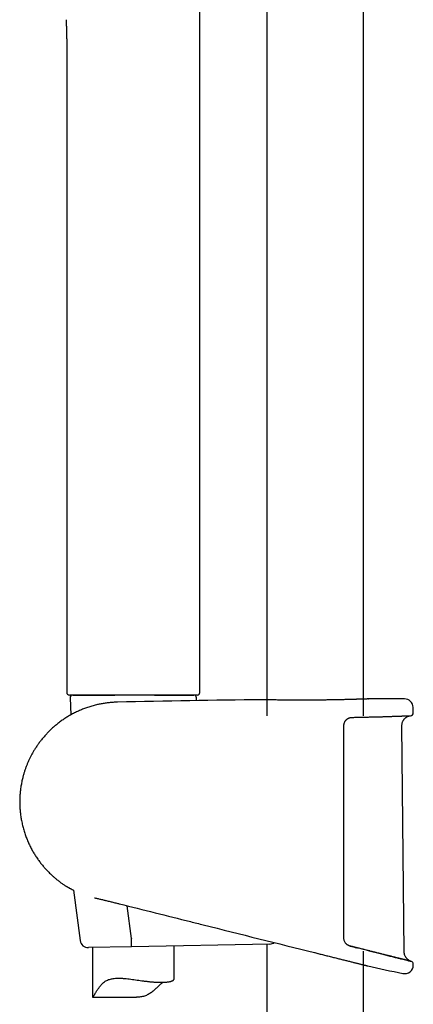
# Model space of a CAD drawing. Header units: millimetres. Extents: x 8 to 1577, y 12 to 2536.
# Tile 37 of 65: x 423 to 495, y 1906 to 2087. Entities that reach past the tile are written whole.
import ezdxf

# ---------------------------------------------------------------- set-up
doc = ezdxf.new("R2010")
doc.units = ezdxf.units.MM

msp = doc.modelspace()

# ---------------------------------------------------------------- linework, layer by layer
at = {"color": 7, "linetype": 'Continuous', "lineweight": 30}
for p, q in [((468.25, 2315.56), (468.25, 1958.81)), ((486.05, 1958.81), (486.05, 2315.56)), ((455.9, 1963.11), (455.9, 2090.74)), ((431.4, 2081.83), (431.4, 1963.11)), ((443.65, 1962.61), (431.9, 1962.61)), ((432.02, 1962.09), (432.16, 1958.96)), ((432.52, 1962.61), (440.27, 1962.61)), ((454.25, 1962.61), (433.06, 1962.61)), ((448.45, 1962.61), (443.65, 1962.61)), ((447.57, 1962.61), (448.42, 1962.61)), ((455.39, 1962.61), (448.45, 1962.61)), ((448.5, 1962.61), (454.78, 1962.61)), ((455.26, 1961.59), (455.28, 1962.09)), ((467.37, 1961.75), (467.39, 1961.75)), ((486.91, 1961.9), (486.92, 1961.9)), ((495.18, 1959.32), (495.16, 1960.34)), ((493.52, 1915.28), (493.1, 1956.99)), ((432.67, 1926.64), (433.89, 1917.35)), ((443.32, 1917.71), (442.53, 1923.77)), ((468.8, 1916.72), (443.31, 1916.2)), ((443.32, 1917.71), (443.32, 1917.7)), ((468.25, 1916.7), (468.25, 1429.02)), ((443.31, 1916.2), (435.4, 1916.05)), ((436.15, 1916.06), (436.15, 1906.93)), ((451.15, 1910.23), (451.15, 1916.36)), ((477.03, 1915.13), (477.06, 1915.13)), ((477.03, 1915.13), (477.03, 1915.13)), ((477.06, 1915.13), (477.63, 1914.98)), ((477.63, 1914.98), (477.7, 1914.97)), ((486.05, 1429.99), (486.05, 1915.42)), ((486.8, 1912.69), (486.8, 1912.69)), ((436.16, 1906.93), (444.26, 1906.93))]:
    msp.add_line(p, q, dxfattribs=at)
at = {"color": 7, "linetype": 'Continuous', "lineweight": 30, "flags": 128}
msp.add_lwpolyline([(495.19, 1912.83), (495.19, 1912.86), (495.19, 1912.88), (495.19, 1912.91), (495.19, 1912.93), (495.19, 1912.96), (495.19, 1912.98), (495.19, 1913.01), (495.19, 1913.03)], dxfattribs=at)
at = {"color": 7, "linetype": 'Continuous', "lineweight": 30}
for centre, radius, start, end in [((431.9, 1963.11), 0.5, 180, 270), ((432.52, 1962.11), 0.5, 90, 182.4813), ((454.78, 1962.11), 0.5, 357.5187, 90), ((455.4, 1963.11), 0.5, 270, 0.0029), ((495.15, -486.71), 2448.62, 90.65006, 91.2732), ((495.15, -486.71), 2448.62, 90.03715, 90.1925), ((493.56, 1960.31), 1.6, 1.1109, 90.0371), ((494.68, 1959.31), 0.5, 272.2325, 1.0644), ((435.37, 1917.55), 1.5, 187.4492, 271.15), ((468.77, 1918.22), 1.5, 271.15, 304.644), ((494.69, 1913.04), 0.5, 358.9739, 76.0038), ((576.05, 2310.07), 407.28, 257.3436, 258.2718), ((493.59, 1912.86), 1.6, 258.2703, 358.9492)]:
    msp.add_arc(centre, radius, start, end, dxfattribs=at)
for points, knots in [([(431.28, 2087.1), (431.28, 2087.02), (431.29, 2086.88), (431.3, 2086.68), (431.31, 2086.53), (431.31, 2086.4), (431.32, 2086.23), (431.33, 2086), (431.34, 2085.68), (431.36, 2085.31), (431.37, 2084.91), (431.38, 2084.53), (431.38, 2084.17), (431.39, 2083.85), (431.39, 2083.54), (431.4, 2083.26), (431.4, 2083.02), (431.4, 2082.86), (431.4, 2082.75), (431.4, 2082.69), (431.4, 2082.6), (431.4, 2082.47), (431.4, 2082.3), (431.4, 2082.08), (431.4, 2081.92), (431.4, 2081.83)], [0, 0, 0, 0, 0.046081, 0.083375, 0.111809, 0.133567, 0.156486, 0.206881, 0.264413, 0.339875, 0.415724, 0.491392, 0.555741, 0.618982, 0.677129, 0.729744, 0.776606, 0.815275, 0.823947, 0.836084, 0.852558, 0.873369, 0.907866, 0.950077, 1, 1, 1, 1]), ([(455.4, 1962.61), (455.4, 1962.61), (455.4, 1962.61), (455.4, 1962.61), (455.39, 1962.61)], [0, 0, 0, 0, 0.085685, 1, 1, 1, 1]), ([(455.89, 1963.11), (455.89, 1963.11), (455.9, 1963.11), (455.9, 1963.11), (455.9, 1963.11), (455.9, 1963.11)], [0, 0, 0, 0, 0.00012, 0.914356, 1, 1, 1, 1]), ([(440.74, 1961.3), (440.67, 1961.3), (440.35, 1961.3), (439.77, 1961.26), (439.02, 1961.19), (438.29, 1961.09), (437.57, 1960.96), (436.82, 1960.8), (436.05, 1960.6), (435.25, 1960.35), (434.49, 1960.07), (433.75, 1959.76), (433.02, 1959.42), (432.29, 1959.04), (431.57, 1958.63), (430.89, 1958.19), (430.25, 1957.74), (429.64, 1957.27), (429.08, 1956.8), (428.55, 1956.32), (428.06, 1955.84), (427.58, 1955.33), (427.11, 1954.81), (426.66, 1954.26), (426.25, 1953.71), (425.88, 1953.17), (425.53, 1952.65), (425.22, 1952.13), (424.94, 1951.63), (424.68, 1951.12), (424.43, 1950.6), (424.2, 1950.07), (423.99, 1949.55), (423.79, 1949.01), (423.61, 1948.47), (423.44, 1947.93), (423.28, 1947.3), (423.12, 1946.6), (422.97, 1945.81), (422.87, 1945.02), (422.79, 1944.23), (422.75, 1943.43), (422.75, 1942.63), (422.78, 1941.84), (422.84, 1941.04), (422.94, 1940.25), (423.08, 1939.43), (423.26, 1938.6), (423.48, 1937.76), (423.74, 1936.94), (424.03, 1936.15), (424.35, 1935.4), (424.69, 1934.68), (425.05, 1933.99), (425.44, 1933.33), (425.84, 1932.7), (426.26, 1932.09), (426.7, 1931.51), (427.16, 1930.96), (427.62, 1930.44), (428.04, 1930), (428.42, 1929.63), (428.76, 1929.31), (429.14, 1928.97), (429.55, 1928.63), (429.99, 1928.28), (430.46, 1927.94), (430.86, 1927.66), (431.1, 1927.5), (431.18, 1927.45)], [0, 0, 0, 0, 0.004385, 0.020751, 0.036863, 0.052721, 0.068325, 0.083676, 0.101761, 0.11948, 0.136833, 0.153822, 0.170446, 0.188632, 0.206361, 0.223631, 0.240443, 0.256796, 0.272411, 0.287584, 0.302316, 0.316606, 0.332309, 0.347442, 0.362004, 0.375994, 0.389414, 0.402263, 0.41454, 0.426247, 0.438928, 0.451094, 0.463244, 0.475396, 0.48755, 0.499706, 0.511863, 0.528884, 0.545907, 0.562932, 0.579961, 0.596993, 0.614029, 0.631069, 0.648112, 0.665157, 0.682205, 0.701127, 0.719709, 0.73795, 0.75585, 0.773411, 0.790326, 0.806911, 0.823167, 0.839093, 0.85497, 0.870506, 0.885702, 0.900556, 0.91507, 0.924598, 0.934721, 0.945463, 0.956824, 0.968806, 0.981407, 0.994013, 1, 1, 1, 1]), ([(467.47, 1961.75), (467.46, 1961.75), (467.44, 1961.75), (467.41, 1961.75), (467.39, 1961.75), (467.39, 1961.75), (467.39, 1961.75), (467.39, 1961.75)], [0, 0, 0, 0, 0.176237, 0.427608, 0.679828, 0.89079, 1, 1, 1, 1]), ([(478.44, 1961.69), (478.29, 1961.69), (477.92, 1961.69), (477.33, 1961.68), (476.67, 1961.68), (476.02, 1961.67), (475.36, 1961.67), (474.72, 1961.67), (474.09, 1961.67), (473.47, 1961.67), (472.86, 1961.68), (472.28, 1961.68), (471.72, 1961.69), (471.18, 1961.69), (470.67, 1961.7), (470.19, 1961.7), (469.75, 1961.71), (469.33, 1961.72), (468.95, 1961.72), (468.61, 1961.73), (468.31, 1961.73), (468.04, 1961.74), (467.82, 1961.74), (467.65, 1961.75), (467.52, 1961.75), (467.48, 1961.75), (467.46, 1961.75)], [0, 0, 0, 0, 0.029383, 0.072446, 0.115459, 0.158325, 0.201176, 0.244174, 0.287221, 0.33022, 0.373071, 0.415937, 0.45895, 0.502012, 0.545025, 0.587891, 0.630792, 0.673839, 0.716936, 0.759984, 0.802885, 0.845807, 0.888876, 0.931995, 0.975064, 1, 1, 1, 1]), ([(480.79, 1961.73), (480.75, 1961.73), (480.61, 1961.72), (480.37, 1961.72), (480.06, 1961.72), (479.74, 1961.71), (479.42, 1961.71), (479.09, 1961.7), (478.77, 1961.7), (478.55, 1961.69), (478.44, 1961.69)], [0, 0, 0, 0, 0.046252, 0.182052, 0.318228, 0.454691, 0.591343, 0.728085, 0.864796, 1, 1, 1, 1]), ([(482.17, 1961.76), (482.03, 1961.75), (481.71, 1961.75), (481.25, 1961.74), (480.92, 1961.73), (480.79, 1961.73)], [0, 0, 0, 0, 0.303398, 0.733285, 1, 1, 1, 1]), ([(484.99, 1961.83), (484.95, 1961.83), (484.85, 1961.83), (484.66, 1961.82), (484.45, 1961.82), (484.23, 1961.81), (483.99, 1961.8), (483.75, 1961.8), (483.5, 1961.79), (483.25, 1961.78), (482.98, 1961.78), (482.71, 1961.77), (482.44, 1961.76), (482.25, 1961.76), (482.16, 1961.76)], [0, 0, 0, 0, 0.054093, 0.139337, 0.224917, 0.310781, 0.396875, 0.483144, 0.569526, 0.655961, 0.742368, 0.82868, 0.914835, 1, 1, 1, 1]), ([(486.88, 1961.9), (486.87, 1961.9), (486.83, 1961.89), (486.73, 1961.89), (486.58, 1961.88), (486.38, 1961.88), (486.14, 1961.87), (485.86, 1961.86), (485.54, 1961.85), (485.25, 1961.84), (485.06, 1961.83), (485, 1961.83)], [0, 0, 0, 0, 0.085893, 0.209018, 0.332002, 0.454569, 0.577095, 0.700039, 0.823124, 0.946068, 1, 1, 1, 1]), ([(486.91, 1961.9), (486.91, 1961.9), (486.9, 1961.9), (486.9, 1961.9), (486.88, 1961.9), (486.87, 1961.9), (486.87, 1961.9)], [0, 0, 0, 0, 0.204145, 0.56175, 0.937139, 1, 1, 1, 1]), ([(482.67, 1957.83), (482.67, 1957.83), (482.7, 1957.87), (482.76, 1957.94), (482.85, 1958.04), (482.94, 1958.13), (483.05, 1958.21), (483.16, 1958.28), (483.27, 1958.34), (483.39, 1958.39), (483.52, 1958.44), (483.65, 1958.47), (483.78, 1958.49), (483.88, 1958.5), (483.94, 1958.5), (483.95, 1958.5)], [0, 0, 0, 0, 0.0090975, 0.0927754, 0.1760076, 0.258802, 0.3431069, 0.4294572, 0.5173005, 0.6062252, 0.6957518, 0.7853722, 0.8752612, 0.9672476, 1, 1, 1, 1]), ([(483.95, 1958.5), (483.98, 1958.5), (484.14, 1958.5), (484.44, 1958.51), (484.84, 1958.52), (485.24, 1958.53), (485.63, 1958.53), (486.01, 1958.54), (486.39, 1958.55), (486.77, 1958.56), (487.13, 1958.57), (487.5, 1958.58), (487.85, 1958.59), (488.2, 1958.6), (488.54, 1958.61), (488.88, 1958.62), (489.2, 1958.62), (489.52, 1958.63), (489.83, 1958.64), (490.14, 1958.65), (490.43, 1958.66), (490.72, 1958.67), (490.99, 1958.68), (491.26, 1958.69), (491.52, 1958.7), (491.77, 1958.71), (492.01, 1958.71), (492.25, 1958.72), (492.47, 1958.73), (492.68, 1958.74), (492.88, 1958.74), (493.07, 1958.75), (493.25, 1958.76), (493.43, 1958.76), (493.59, 1958.77), (493.74, 1958.77), (493.88, 1958.78), (494.01, 1958.79), (494.12, 1958.79), (494.23, 1958.79), (494.33, 1958.8), (494.41, 1958.8), (494.49, 1958.8), (494.55, 1958.81), (494.61, 1958.81), (494.65, 1958.81), (494.68, 1958.81), (494.69, 1958.81), (494.7, 1958.81), (494.7, 1958.81), (494.7, 1958.81)], [0, 0, 0, 0, 0.004074, 0.025759, 0.047377, 0.068886, 0.090254, 0.111787, 0.133365, 0.154911, 0.176447, 0.197991, 0.219559, 0.241171, 0.26284, 0.284386, 0.305908, 0.327483, 0.349089, 0.370705, 0.392304, 0.413863, 0.435361, 0.456843, 0.478378, 0.499973, 0.521608, 0.543259, 0.564901, 0.586509, 0.608061, 0.629518, 0.651052, 0.672594, 0.694104, 0.7156, 0.737105, 0.75863, 0.780197, 0.801826, 0.823322, 0.844817, 0.866415, 0.888072, 0.909745, 0.931378, 0.952921, 0.974312, 0.99204, 1, 1, 1, 1]), ([(493.1, 1956.99), (493.1, 1957.08), (493.11, 1957.25), (493.16, 1957.49), (493.23, 1957.69), (493.31, 1957.87), (493.39, 1958.01), (493.48, 1958.12), (493.55, 1958.22), (493.64, 1958.32), (493.75, 1958.41), (493.87, 1958.51), (494, 1958.59), (494.14, 1958.67), (494.3, 1958.73), (494.48, 1958.78), (494.61, 1958.8), (494.68, 1958.81)], [0, 0, 0, 0, 0.101298, 0.193148, 0.275135, 0.347206, 0.409634, 0.462672, 0.508041, 0.552551, 0.611797, 0.670926, 0.731148, 0.785588, 0.849912, 0.92358, 1, 1, 1, 1]), ([(494.59, 1958.81), (494.61, 1958.81), (494.66, 1958.81), (494.67, 1958.81), (494.67, 1958.81)], [0, 0, 0, 0, 0.370446, 1, 1, 1, 1]), ([(482.66, 1957.83), (482.66, 1957.82), (482.62, 1957.77), (482.55, 1957.66), (482.48, 1957.52), (482.42, 1957.36), (482.38, 1957.2), (482.35, 1957.04), (482.35, 1956.93), (482.35, 1956.87)], [0, 0, 0, 0, 0.035396, 0.196145, 0.356956, 0.517974, 0.679012, 0.839768, 1, 1, 1, 1]), ([(482.35, 1956.87), (482.35, 1956.54), (482.35, 1954.87), (482.35, 1951.87), (482.35, 1947.87), (482.35, 1943.87), (482.35, 1939.87), (482.35, 1935.71), (482.35, 1931.38), (482.35, 1926.89), (482.35, 1922.41), (482.35, 1919.42), (482.35, 1917.92)], [0, 0, 0, 0, 0.0256731, 0.1283655, 0.2310586, 0.3337516, 0.436449, 0.5391465, 0.6543567, 0.769567, 0.8847835, 1, 1, 1, 1]), ([(431.19, 1927.44), (431.19, 1927.44), (431.19, 1927.44), (431.2, 1927.44), (431.22, 1927.43), (431.24, 1927.41), (431.28, 1927.39), (431.33, 1927.36), (431.39, 1927.32), (431.46, 1927.28), (431.53, 1927.24), (431.62, 1927.19), (431.72, 1927.14), (431.82, 1927.08), (431.94, 1927.01), (432.07, 1926.95), (432.2, 1926.87), (432.35, 1926.8), (432.51, 1926.72), (432.65, 1926.65), (432.74, 1926.6), (432.77, 1926.59)], [0, 0, 0, 0, 0.028677, 0.072427, 0.126615, 0.180758, 0.235, 0.28945, 0.344223, 0.39943, 0.455181, 0.509589, 0.564878, 0.620975, 0.677765, 0.735144, 0.793007, 0.851246, 0.90979, 0.968101, 1, 1, 1, 1]), ([(436.51, 1925.25), (436.52, 1925.24), (436.64, 1925.21), (436.86, 1925.16), (437.17, 1925.09), (437.48, 1925.01), (437.8, 1924.94), (438.12, 1924.86), (438.41, 1924.79), (438.6, 1924.75), (438.68, 1924.73)], [0, 0, 0, 0, 0.021499, 0.168506, 0.315295, 0.461385, 0.606361, 0.750416, 0.888169, 1, 1, 1, 1]), ([(438.68, 1924.73), (438.8, 1924.7), (439.15, 1924.61), (439.73, 1924.47), (440.32, 1924.32), (440.69, 1924.23), (440.83, 1924.2)], [0, 0, 0, 0, 0.180297, 0.490719, 0.807023, 1, 1, 1, 1]), ([(440.83, 1924.2), (440.9, 1924.18), (440.99, 1924.16), (441.08, 1924.13), (441.1, 1924.13)], [0, 0, 0, 0, 0.737431, 1, 1, 1, 1]), ([(441.1, 1924.13), (441.11, 1924.13), (445.47, 1923.03), (449.84, 1921.94), (454.19, 1920.85)], [0, 0, 0, 0, 0.001727, 1, 1, 1, 1]), ([(454.18, 1920.85), (454.97, 1920.65), (462.58, 1918.74), (470.2, 1916.84), (477.03, 1915.13)], [0, 0, 0, 0, 0.103193, 1, 1, 1, 1]), ([(443.31, 1916.2), (443.31, 1916.2), (443.31, 1916.2), (443.31, 1916.21), (443.32, 1916.24), (443.32, 1916.31), (443.33, 1916.43), (443.33, 1916.58), (443.33, 1916.76), (443.33, 1916.97), (443.33, 1917.2), (443.33, 1917.45), (443.32, 1917.62), (443.32, 1917.7)], [0, 0, 0, 0, 0.013431, 0.077033, 0.141278, 0.247122, 0.356033, 0.461839, 0.570711, 0.6765, 0.785355, 0.891143, 1, 1, 1, 1]), ([(482.35, 1917.92), (482.35, 1917.84), (482.36, 1917.67), (482.42, 1917.42), (482.52, 1917.18), (482.61, 1917.04), (482.66, 1916.97)], [0, 0, 0, 0, 0.244516, 0.49591, 0.744636, 1, 1, 1, 1]), ([(483.59, 1916.34), (483.57, 1916.34), (483.5, 1916.36), (483.39, 1916.4), (483.27, 1916.45), (483.15, 1916.52), (483.04, 1916.59), (482.93, 1916.67), (482.83, 1916.76), (482.74, 1916.86), (482.69, 1916.93), (482.66, 1916.97), (482.66, 1916.97)], [0, 0, 0, 0, 0.065791, 0.186561, 0.306226, 0.424394, 0.540758, 0.655131, 0.767466, 0.877875, 0.986942, 1, 1, 1, 1]), ([(477.7, 1914.97), (477.82, 1914.94), (478.07, 1914.87), (478.46, 1914.78), (478.87, 1914.67), (479.28, 1914.57), (479.7, 1914.47), (480.11, 1914.36), (480.52, 1914.26), (480.91, 1914.16), (481.3, 1914.07), (481.67, 1913.97), (482.04, 1913.88), (482.4, 1913.79), (482.75, 1913.7), (483.1, 1913.62), (483.43, 1913.53), (483.75, 1913.45), (484.05, 1913.38), (484.33, 1913.31), (484.6, 1913.24), (484.86, 1913.18), (485.11, 1913.11), (485.34, 1913.06), (485.56, 1913), (485.76, 1912.95), (485.94, 1912.91), (486.1, 1912.87), (486.25, 1912.83), (486.38, 1912.8), (486.49, 1912.77), (486.59, 1912.74), (486.67, 1912.72), (486.73, 1912.71), (486.78, 1912.7), (486.81, 1912.69), (486.82, 1912.69), (486.81, 1912.69), (486.81, 1912.69)], [0, 0, 0, 0, 0.023548, 0.052334, 0.08132, 0.110306, 0.139924, 0.169542, 0.19938, 0.229218, 0.257941, 0.286664, 0.315593, 0.344522, 0.374107, 0.403691, 0.433507, 0.463323, 0.491423, 0.519523, 0.547827, 0.57613, 0.605088, 0.634045, 0.663233, 0.69242, 0.719685, 0.74695, 0.774412, 0.801874, 0.829963, 0.858053, 0.886362, 0.914671, 0.941279, 0.967887, 0.994683, 1, 1, 1, 1]), ([(483.58, 1916.34), (483.99, 1916.23), (484.4, 1916.13), (484.78, 1916.04), (484.78, 1916.04)], [0, 0, 0, 0, 0.9992471, 1, 1, 1, 1]), ([(484.79, 1916.03), (484.73, 1916.05), (484.54, 1916.1), (484.2, 1916.18), (483.86, 1916.27), (483.66, 1916.32), (483.59, 1916.33)], [0, 0, 0, 0, 0.155051, 0.494853, 0.835501, 1, 1, 1, 1]), ([(485.94, 1915.75), (485.89, 1915.76), (485.71, 1915.8), (485.4, 1915.88), (485.07, 1915.96), (484.86, 1916.02), (484.79, 1916.03)], [0, 0, 0, 0, 0.134696, 0.474668, 0.815028, 1, 1, 1, 1]), ([(487.05, 1915.47), (487, 1915.48), (486.84, 1915.52), (486.55, 1915.59), (486.23, 1915.67), (486.02, 1915.73), (485.94, 1915.75)], [0, 0, 0, 0, 0.116419, 0.4539838, 0.7945242, 1, 1, 1, 1]), ([(487.04, 1915.47), (487.39, 1915.38), (488.1, 1915.2), (489.1, 1914.95), (490.04, 1914.72), (490.9, 1914.5), (491.69, 1914.31), (492.4, 1914.13), (493.02, 1913.97), (493.56, 1913.84), (494, 1913.73), (494.35, 1913.64), (494.61, 1913.58), (494.75, 1913.54), (494.81, 1913.53), (494.79, 1913.53), (494.79, 1913.53)], [0, 0, 0, 0, 0.076607, 0.153986, 0.230921, 0.307447, 0.383994, 0.461002, 0.53836, 0.615099, 0.691611, 0.768349, 0.845716, 0.922747, 0.999344, 1, 1, 1, 1]), ([(488.1, 1915.2), (488.07, 1915.21), (487.92, 1915.25), (487.64, 1915.32), (487.33, 1915.4), (487.13, 1915.45), (487.05, 1915.47)], [0, 0, 0, 0, 0.105031, 0.443318, 0.780484, 1, 1, 1, 1]), ([(489.11, 1914.95), (489.08, 1914.96), (488.94, 1914.99), (488.68, 1915.06), (488.38, 1915.13), (488.18, 1915.18), (488.1, 1915.2)], [0, 0, 0, 0, 0.097086, 0.431735, 0.767779, 1, 1, 1, 1]), ([(490.04, 1914.72), (490.02, 1914.73), (489.89, 1914.76), (489.65, 1914.82), (489.37, 1914.89), (489.18, 1914.93), (489.11, 1914.95)], [0, 0, 0, 0, 0.091151, 0.427123, 0.763215, 1, 1, 1, 1]), ([(494.78, 1913.54), (494.7, 1913.56), (494.56, 1913.62), (494.38, 1913.72), (494.24, 1913.82), (494.14, 1913.9), (494.07, 1913.97), (494.01, 1914.03), (493.95, 1914.11), (493.87, 1914.21), (493.78, 1914.35), (493.7, 1914.5), (493.62, 1914.67), (493.57, 1914.86), (493.53, 1915.06), (493.52, 1915.2), (493.52, 1915.28)], [0, 0, 0, 0, 0.103616, 0.195164, 0.274107, 0.324665, 0.367511, 0.402443, 0.437278, 0.495555, 0.567741, 0.654122, 0.72832, 0.81059, 0.901059, 1, 1, 1, 1]), ([(490.9, 1914.5), (490.88, 1914.51), (490.77, 1914.54), (490.55, 1914.59), (490.29, 1914.66), (490.12, 1914.7), (490.04, 1914.72)], [0, 0, 0, 0, 0.0844, 0.419482, 0.755116, 1, 1, 1, 1]), ([(491.69, 1914.31), (491.67, 1914.31), (491.57, 1914.34), (491.37, 1914.39), (491.13, 1914.45), (490.97, 1914.49), (490.9, 1914.5)], [0, 0, 0, 0, 0.080986, 0.415392, 0.749843, 1, 1, 1, 1]), ([(492.4, 1914.13), (492.38, 1914.13), (492.29, 1914.16), (492.11, 1914.2), (491.9, 1914.26), (491.75, 1914.29), (491.69, 1914.31)], [0, 0, 0, 0, 0.090401, 0.422108, 0.752285, 1, 1, 1, 1]), ([(493.03, 1913.97), (493.01, 1913.98), (492.93, 1914), (492.77, 1914.04), (492.58, 1914.08), (492.46, 1914.12), (492.4, 1914.13)], [0, 0, 0, 0, 0.096469, 0.42699, 0.75848, 1, 1, 1, 1]), ([(493.57, 1913.84), (493.55, 1913.84), (493.48, 1913.86), (493.35, 1913.89), (493.19, 1913.93), (493.08, 1913.96), (493.03, 1913.97)], [0, 0, 0, 0, 0.102662, 0.435254, 0.76569, 1, 1, 1, 1]), ([(494.01, 1913.73), (493.99, 1913.73), (493.94, 1913.75), (493.83, 1913.77), (493.69, 1913.81), (493.6, 1913.83), (493.57, 1913.84)], [0, 0, 0, 0, 0.1094566, 0.4399119, 0.77096, 1, 1, 1, 1]), ([(494.36, 1913.64), (494.34, 1913.64), (494.3, 1913.66), (494.21, 1913.68), (494.11, 1913.7), (494.04, 1913.72), (494.01, 1913.73)], [0, 0, 0, 0, 0.121768, 0.451051, 0.780045, 1, 1, 1, 1]), ([(494.61, 1913.58), (494.6, 1913.58), (494.57, 1913.59), (494.51, 1913.6), (494.43, 1913.62), (494.38, 1913.64), (494.36, 1913.64)], [0, 0, 0, 0, 0.140709, 0.468021, 0.794645, 1, 1, 1, 1]), ([(494.76, 1913.54), (494.76, 1913.54), (494.74, 1913.55), (494.7, 1913.56), (494.66, 1913.57), (494.62, 1913.58), (494.61, 1913.58)], [0, 0, 0, 0, 0.154178, 0.483166, 0.812293, 1, 1, 1, 1]), ([(494.81, 1913.53), (494.81, 1913.53), (494.81, 1913.53), (494.8, 1913.53), (494.78, 1913.53), (494.77, 1913.54), (494.76, 1913.54)], [0, 0, 0, 0, 0.171432, 0.498381, 0.825881, 1, 1, 1, 1]), ([(494.81, 1913.53), (494.81, 1913.53), (494.81, 1913.53), (494.8, 1913.53), (494.79, 1913.53), (494.78, 1913.54), (494.77, 1913.54)], [0, 0, 0, 0, 0.105224, 0.528662, 0.952982, 1, 1, 1, 1]), ([(436.15, 1906.93), (436.15, 1906.93), (436.15, 1906.92), (436.16, 1906.93), (436.19, 1906.96), (436.24, 1907), (436.3, 1907.07), (436.37, 1907.17), (436.46, 1907.3), (436.55, 1907.44), (436.65, 1907.61), (436.77, 1907.8), (436.9, 1908.01), (437.04, 1908.25), (437.2, 1908.49), (437.37, 1908.73), (437.55, 1908.98), (437.75, 1909.22), (437.96, 1909.45), (438.2, 1909.66), (438.47, 1909.85), (438.76, 1910.02), (439.09, 1910.16), (439.43, 1910.26), (439.79, 1910.34), (440.16, 1910.39), (440.56, 1910.42), (440.91, 1910.42), (441.23, 1910.42), (441.5, 1910.41), (441.78, 1910.39), (442.15, 1910.36), (442.63, 1910.31), (443.2, 1910.24), (443.78, 1910.16), (444.36, 1910.08), (444.94, 1910), (445.43, 1909.93), (445.82, 1909.88), (446.12, 1909.85), (446.42, 1909.81), (446.71, 1909.78), (447, 1909.75), (447.29, 1909.73), (447.57, 1909.71), (447.84, 1909.69), (448.09, 1909.68), (448.34, 1909.67), (448.58, 1909.66), (448.81, 1909.66), (449.03, 1909.66), (449.24, 1909.67), (449.45, 1909.68), (449.7, 1909.7), (449.93, 1909.72), (450.14, 1909.75), (450.29, 1909.78), (450.42, 1909.8), (450.55, 1909.84), (450.66, 1909.87), (450.8, 1909.92), (450.91, 1909.97), (451, 1910.02), (451.06, 1910.07), (451.1, 1910.11), (451.13, 1910.15), (451.15, 1910.19), (451.15, 1910.22), (451.15, 1910.23)], [0, 0, 0, 0, 0.00207, 0.020638, 0.034273, 0.048082, 0.06199, 0.076106, 0.089746, 0.103554, 0.117435, 0.131448, 0.147648, 0.163887, 0.180208, 0.19655, 0.213077, 0.229629, 0.24629, 0.263016, 0.280413, 0.298092, 0.315918, 0.334044, 0.35144, 0.369072, 0.386817, 0.40478, 0.416356, 0.427955, 0.439713, 0.451472, 0.475147, 0.499144, 0.522739, 0.546614, 0.570631, 0.594939, 0.607797, 0.620678, 0.633741, 0.646804, 0.659966, 0.673129, 0.686485, 0.699868, 0.712315, 0.724785, 0.73743, 0.750075, 0.762815, 0.775555, 0.788477, 0.801425, 0.825778, 0.838126, 0.850474, 0.862906, 0.875339, 0.887934, 0.90055, 0.925423, 0.938028, 0.950634, 0.963323, 0.976012, 0.988861, 1, 1, 1, 1]), ([(449.1, 1909.67), (449.04, 1909.61), (448.9, 1909.5), (448.68, 1909.3), (448.44, 1909.08), (448.2, 1908.85), (447.95, 1908.61), (447.7, 1908.38), (447.43, 1908.14), (447.15, 1907.92), (446.86, 1907.7), (446.56, 1907.51), (446.24, 1907.33), (445.9, 1907.18), (445.54, 1907.07), (445.17, 1906.99), (444.79, 1906.95), (444.48, 1906.93), (444.31, 1906.93), (444.26, 1906.93)], [0, 0, 0, 0, 0.052267, 0.112926, 0.173756, 0.234937, 0.296195, 0.358144, 0.420166, 0.482469, 0.544924, 0.605763, 0.667356, 0.729422, 0.792572, 0.853452, 0.915409, 0.977864, 1, 1, 1, 1])]:
    msp.add_open_spline(points, degree=3, knots=knots, dxfattribs=at)

doc.saveas('drawing.dxf')
